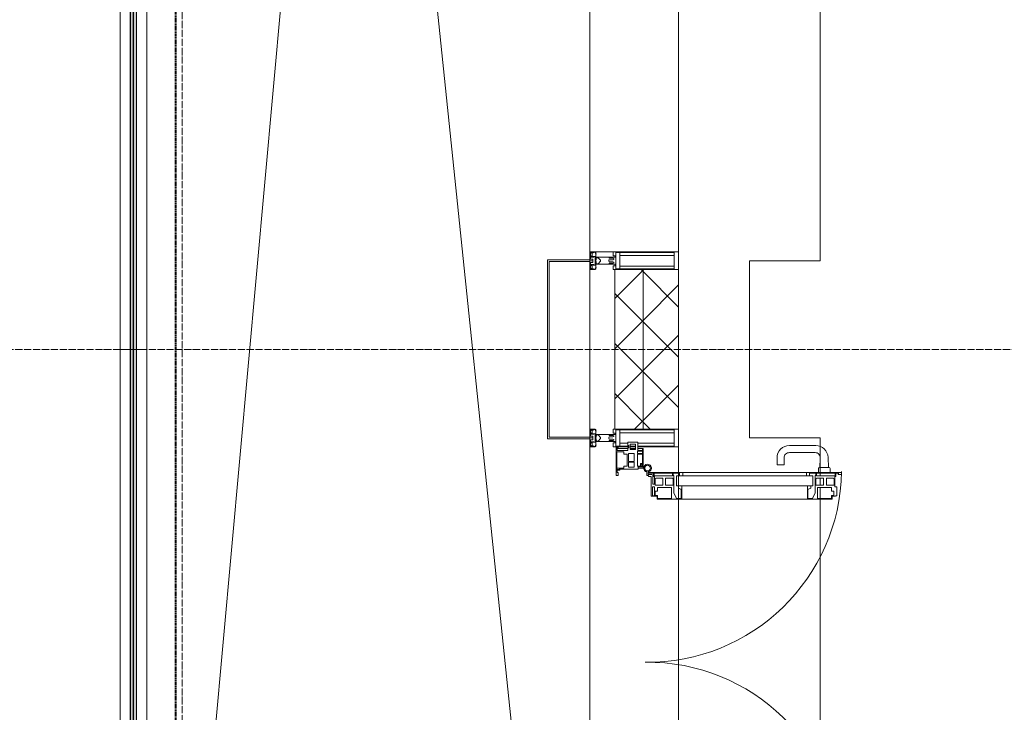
# Model space of a CAD drawing. Header units: millimetres. Extents: x 104173 to 188470, y 7718 to 222239.
# Tile 5 of 50: x 107492 to 110269, y 17776 to 19730. Entities that reach past the tile are written whole.
import ezdxf

# ---------------------------------------------------------------- set-up
doc = ezdxf.new("R2010")
doc.units = ezdxf.units.MM
for name, pattern in [('ADSK_Линия сетки', [25, 20, -2.5, 0, -2.5]), ('Линия сетки', [25, 20, -2.5, 0, -2.5]), ('Штрих_3_1_5_', [4.5, 3, -1.5]), ('Штриховая_ш3 п1_5', [4.5, 3, -1.5])]:
    doc.linetypes.add(name, pattern=pattern)
doc.layers.add('_Разделитель помещений_', color=4, linetype='Штриховая_ш3 п1_5', lineweight=40, true_color=0x00ffff)
for name, color, linetype, lineweight in [('Балясины', 7, 'Continuous', 30), ('Двери', 7, 'Continuous', 18), ('Импосты витража', 7, 'Continuous', 18), ('Колонны', 7, 'Continuous', 18), ('Ограждение', 7, 'Continuous', 18), ('Оси', 7, 'Continuous', 9), ('Панели витража', 7, 'Continuous', 18), ('Перекрытия', 7, 'Continuous', 18), ('Поручни', 7, 'Continuous', 18), ('Стены разрез', 7, 'Continuous', 40), ('Стены штриховка', 7, 'Continuous', 40), ('Элементы узлов', 7, 'Continuous', 18)]:
    doc.layers.add(name, color=color, linetype=linetype, lineweight=lineweight)
pattern_1 = [(45, (0, 0), (-70.71068, 70.71068), []), (135, (0, 0), (-70.71068, -70.71068), [])]

# ---------------------------------------------------------------- blocks, each defined once
blk = doc.blocks.new('135_SLK_K4_AR_rvt-1-МКСС_К4_L22_74_700_')
at = {"layer": '_Разделитель помещений_', "color": 131, "linetype": 'Штрих_3_1_5_', "true_color": 0xaaffff}
blk.add_line((107932.5, 15682.5), (107932.5, 23882.5), dxfattribs=at)
at = {"layer": 'Перекрытия', "color": 253, "true_color": 0xaaaaaa}
for p, q in [((109749.8, 20325), (109749.8, 19050)), ((109749.8, 19050), (109549.8, 19050)), ((109549.8, 19050), (109549.8, 18550)), ((109549.8, 18550), (109749.8, 18550)), ((109749.8, 18550), (109749.8, 18452.5)), ((109749.8, 18450.4), (109749.8, 18443.4)), ((109749.8, 18436.4), (109749.8, 18416.5)), ((109749.8, 18410.1), (109749.8, 18379.4)), ((109749.8, 18377), (109749.8, 17730))]:
    blk.add_line(p, q, dxfattribs=at)
blk = doc.blocks.new('A_PAN_ALU_Door_Double - EXT_1_Double_EQ п-6_1-7495971-МКСС_К4_L22_74_700_')
at = {"layer": 'Двери', "color": 253, "lineweight": 5, "true_color": 0xaaaaaa}
for p, q in [((-535, 610.6), (-535, 710.1)), ((-535, 710.1), (-529.9, 710.1)), ((-535, 610.6), (-535, 710.1)), ((-535, 710.1), (-529.9, 710.1)), ((-532.9, 701.5), (-532.9, 693.6)), ((-531, 701.5), (-532.9, 701.5)), ((-532.9, 701.5), (-532.9, 693.6)), ((-531, 701.5), (-532.9, 701.5)), ((-531, 700.2), (-531, 701.5)), ((-531, 700.2), (-531, 701.5)), ((-529.9, 700.2), (-531, 700.2)), ((-529.9, 700.2), (-531, 700.2)), ((-529.9, 710.1), (-529.9, 700.2)), ((-529.9, 710.1), (-529.9, 700.2)), ((-494.8, 696.1), (-469.8, 696.1)), ((-494.8, 690.6), (-494.8, 696.1)), ((-494.8, 696.1), (-469.8, 696.1)), ((-494.8, 690.6), (-494.8, 696.1)), ((-469.8, 696.1), (-469.8, 693.1)), ((-469.8, 696.1), (-469.8, 693.1)), ((494.8, 696.1), (469.8, 696.1)), ((469.8, 696.1), (469.8, 693.1)), ((494.8, 696.1), (469.8, 696.1)), ((469.8, 696.1), (469.8, 693.1)), ((494.8, 690.6), (494.8, 696.1)), ((494.8, 690.6), (494.8, 696.1)), ((535, 710.1), (529.9, 710.1)), ((529.9, 710.1), (529.9, 700.2)), ((535, 710.1), (529.9, 710.1)), ((529.9, 710.1), (529.9, 700.2)), ((529.9, 700.2), (531, 700.2)), ((529.9, 700.2), (531, 700.2)), ((531, 700.2), (531, 701.5)), ((531, 701.5), (532.9, 701.5)), ((531, 700.2), (531, 701.5)), ((531, 701.5), (532.9, 701.5)), ((532.9, 701.5), (532.9, 693.6)), ((532.9, 701.5), (532.9, 693.6)), ((535, 610.6), (535, 710.1)), ((535, 610.6), (535, 710.1)), ((-532.9, 693.6), (-524.2, 693.6)), ((-532.9, 693.6), (-524.2, 693.6)), ((-532.9, 691.9), (-532.9, 639.4)), ((-525.9, 691.9), (-532.9, 691.9)), ((-532.9, 691.9), (-532.9, 639.4)), ((-525.9, 691.9), (-532.9, 691.9)), ((-525.9, 639.4), (-525.9, 691.9)), ((-525.9, 639.4), (-525.9, 691.9)), ((-524.2, 693.6), (-524.2, 690.6)), ((-524.2, 693.6), (-524.2, 690.6)), ((-524.2, 690.6), (-494.8, 690.6)), ((-524.2, 690.6), (-494.8, 690.6)), ((-517.3, 688.8), (-518.9, 686.1)), ((-517.3, 688.8), (-518.9, 686.1)), ((-518.9, 686.1), (-518.9, 667.1)), ((-518.9, 686.1), (-518.9, 667.1)), ((-518.9, 667.1), (-499, 667.1)), ((-518.9, 667.1), (-499, 667.1)), ((-499, 688.8), (-517.3, 688.8)), ((-499, 688.8), (-517.3, 688.8)), ((-499, 667.1), (-499, 688.8)), ((-499, 667.1), (-499, 688.8)), ((-482.5, 681.7), (-492.6, 681.7)), ((-482.5, 681.7), (-492.6, 681.7)), ((-492.6, 681.7), (-492.6, 642.2)), ((-492.6, 681.7), (-492.6, 642.2)), ((-482.4, 688.4), (-482.5, 681.7)), ((-482.4, 688.4), (-482.5, 681.7)), ((-470, 688.4), (-482.4, 688.4)), ((-470, 688.4), (-482.4, 688.4)), ((-470, 681.8), (-470, 688.4)), ((-470, 681.8), (-470, 688.4)), ((-461.9, 681.8), (-470, 681.8)), ((-461.9, 681.8), (-470, 681.8)), ((-469.8, 693.1), (-468.4, 693.1)), ((-469.8, 693.1), (-468.4, 693.1)), ((-468.4, 693.1), (-468.4, 683.5)), ((-468.4, 693.1), (-468.4, 683.5)), ((-468.4, 683.5), (-459.5, 683.5)), ((-468.4, 683.5), (-459.5, 683.5)), ((-461.9, 642.2), (-461.9, 681.8)), ((-461.9, 642.2), (-461.9, 681.8)), ((-459.5, 683.5), (-459.5, 613.6)), ((-459.5, 683.5), (-459.5, 613.6)), ((468.4, 683.5), (459.5, 683.5)), ((459.5, 683.5), (459.5, 613.6)), ((468.4, 683.5), (459.5, 683.5)), ((459.5, 683.5), (459.5, 613.6)), ((461.8, 642.2), (461.8, 681.8)), ((461.8, 681.8), (470, 681.8)), ((461.8, 642.2), (461.8, 681.8)), ((461.8, 681.8), (470, 681.8)), ((469.8, 693.1), (468.4, 693.1)), ((468.4, 693.1), (468.4, 683.5)), ((469.8, 693.1), (468.4, 693.1)), ((468.4, 693.1), (468.4, 683.5)), ((470, 681.8), (470, 688.4)), ((470, 688.4), (482.4, 688.4)), ((470, 681.8), (470, 688.4)), ((470, 688.4), (482.4, 688.4)), ((482.4, 688.4), (482.5, 681.7)), ((482.4, 688.4), (482.5, 681.7)), ((482.5, 681.7), (492.6, 681.7)), ((482.5, 681.7), (492.6, 681.7)), ((492.6, 681.7), (492.6, 642.2)), ((492.6, 681.7), (492.6, 642.2)), ((524.2, 690.6), (494.8, 690.6)), ((524.2, 690.6), (494.8, 690.6)), ((499, 667.1), (499, 688.8)), ((499, 688.8), (517.3, 688.8)), ((499, 667.1), (499, 688.8)), ((499, 688.8), (517.3, 688.8)), ((518.9, 667.1), (499, 667.1)), ((518.9, 667.1), (499, 667.1)), ((517.3, 688.8), (518.9, 686.1)), ((517.3, 688.8), (518.9, 686.1)), ((518.9, 686.1), (518.9, 667.1)), ((518.9, 686.1), (518.9, 667.1)), ((532.9, 693.6), (524.2, 693.6)), ((524.2, 693.6), (524.2, 690.6)), ((532.9, 693.6), (524.2, 693.6)), ((524.2, 693.6), (524.2, 690.6)), ((525.9, 639.4), (525.9, 691.9)), ((525.9, 691.9), (532.9, 691.9)), ((525.9, 639.4), (525.9, 691.9)), ((525.9, 691.9), (532.9, 691.9)), ((532.9, 691.9), (532.9, 639.4)), ((532.9, 691.9), (532.9, 639.4)), ((-532.9, 639.4), (-525.9, 639.4)), ((-532.9, 639.4), (-525.9, 639.4)), ((-518.9, 659.2), (-518.9, 640.2)), ((-499, 659.2), (-518.9, 659.2)), ((-518.9, 659.2), (-518.9, 640.2)), ((-499, 659.2), (-518.9, 659.2)), ((-518.9, 640.2), (-517.3, 637.5)), ((-518.9, 640.2), (-517.3, 637.5)), ((-499, 637.5), (-499, 659.2)), ((-499, 637.5), (-499, 659.2)), ((-492.6, 642.2), (-461.9, 642.2)), ((-492.6, 642.2), (-461.9, 642.2)), ((492.6, 642.2), (461.8, 642.2)), ((492.6, 642.2), (461.8, 642.2)), ((499, 659.2), (518.9, 659.2)), ((499, 637.5), (499, 659.2)), ((499, 659.2), (518.9, 659.2)), ((499, 637.5), (499, 659.2)), ((518.9, 640.2), (517.3, 637.5)), ((518.9, 640.2), (517.3, 637.5)), ((518.9, 659.2), (518.9, 640.2)), ((518.9, 659.2), (518.9, 640.2)), ((532.9, 639.4), (525.9, 639.4)), ((532.9, 639.4), (525.9, 639.4)), ((-535, 244.2), (-535, 628.6)), ((-532.9, 637.7), (-532.9, 619.7)), ((-526.6, 637.7), (-532.9, 637.7)), ((-532.9, 637.7), (-532.9, 619.7)), ((-526.6, 637.7), (-532.9, 637.7)), ((-532.9, 619.7), (-525.9, 619.7)), ((-532.9, 619.7), (-525.9, 619.7)), ((-526.6, 635.7), (-526.6, 637.7)), ((-526.6, 635.7), (-526.6, 637.7)), ((-477.6, 635.7), (-526.6, 635.7)), ((-477.6, 635.7), (-526.6, 635.7)), ((-525.9, 628.6), (-497.2, 628.6)), ((-525.9, 244.2), (-525.9, 628.6)), ((-525.9, 619.7), (-525.9, 610.6)), ((-525.9, 619.7), (-525.9, 610.6)), ((-517.3, 637.5), (-499, 637.5)), ((-517.3, 637.5), (-499, 637.5)), ((-497.2, 628.6), (-497.2, 244.2)), ((-497.2, 623.2), (-490.6, 623.2)), ((-497.2, 613.6), (-497.2, 623.2)), ((-497.2, 623.2), (-490.6, 623.2)), ((-497.2, 613.6), (-497.2, 623.2)), ((-459.5, 613.6), (-497.2, 613.6)), ((-459.5, 613.6), (-497.2, 613.6)), ((-490.6, 623.2), (-488.3, 617.1)), ((-490.6, 623.2), (-488.3, 617.1)), ((-488.3, 617.1), (-488.3, 615.1)), ((-488.3, 617.1), (-488.3, 615.1)), ((-488.3, 615.1), (-461.8, 615.1)), ((-488.3, 615.1), (-461.8, 615.1)), ((-461.8, 628.1), (-477.6, 635.7)), ((-461.8, 628.1), (-477.6, 635.7)), ((-461.8, 615.1), (-461.8, 628.1)), ((-461.8, 615.1), (-461.8, 628.1)), ((-459.5, 613.6), (-459.5, 259.2)), ((459.5, 613.6), (497.2, 613.6)), ((459.5, 613.6), (497.2, 613.6)), ((459.5, 613.6), (459.5, 259.2)), ((461.8, 628.1), (477.6, 635.7)), ((461.8, 628.1), (477.6, 635.7)), ((461.8, 615.1), (461.8, 628.1)), ((461.8, 615.1), (461.8, 628.1)), ((488.3, 615.1), (461.8, 615.1)), ((488.3, 615.1), (461.8, 615.1)), ((477.6, 635.7), (526.6, 635.7)), ((477.6, 635.7), (526.6, 635.7)), ((490.6, 623.2), (488.3, 617.1)), ((490.6, 623.2), (488.3, 617.1)), ((488.3, 617.1), (488.3, 615.1)), ((488.3, 617.1), (488.3, 615.1)), ((497.2, 623.2), (490.6, 623.2)), ((497.2, 623.2), (490.6, 623.2)), ((497.2, 628.6), (497.2, 244.2)), ((525.9, 628.6), (497.2, 628.6)), ((497.2, 613.6), (497.2, 623.2)), ((497.2, 613.6), (497.2, 623.2)), ((517.3, 637.5), (499, 637.5)), ((517.3, 637.5), (499, 637.5)), ((525.9, 244.2), (525.9, 628.6)), ((532.9, 619.7), (525.9, 619.7)), ((525.9, 619.7), (525.9, 610.6)), ((532.9, 619.7), (525.9, 619.7)), ((525.9, 619.7), (525.9, 610.6)), ((526.6, 635.7), (526.6, 637.7)), ((526.6, 637.7), (532.9, 637.7)), ((526.6, 635.7), (526.6, 637.7)), ((526.6, 637.7), (532.9, 637.7)), ((532.9, 637.7), (532.9, 619.7)), ((532.9, 637.7), (532.9, 619.7)), ((535, 244.2), (535, 628.6)), ((-525.9, 610.6), (-535, 610.6)), ((-525.9, 610.6), (-535, 610.6)), ((525.9, 610.6), (535, 610.6)), ((525.9, 610.6), (535, 610.6)), ((-535, 262.2), (-525.9, 262.2)), ((-535, 164.2), (-535, 262.2)), ((-532.9, 253.1), (-532.9, 235.1)), ((-525.9, 253.1), (-532.9, 253.1)), ((-525.9, 262.2), (-525.9, 253.1)), ((-497.2, 259.2), (-459.5, 259.2)), ((-497.2, 249.6), (-497.2, 259.2)), ((-488.3, 255.7), (-490.6, 249.6)), ((-488.3, 257.7), (-488.3, 255.7)), ((-461.8, 257.7), (-488.3, 257.7)), ((-461.8, 244.7), (-461.8, 257.7)), ((-459.5, 259.2), (-459.5, 189.3)), ((497.2, 259.2), (459.5, 259.2)), ((459.5, 259.2), (459.5, 189.3)), ((461.8, 244.7), (461.8, 257.7)), ((461.8, 257.7), (488.3, 257.7)), ((488.3, 257.7), (488.3, 255.7)), ((488.3, 255.7), (490.6, 249.6)), ((497.2, 249.6), (497.2, 259.2)), ((535, 262.2), (525.9, 262.2)), ((525.9, 262.2), (525.9, 253.1)), ((525.9, 253.1), (532.9, 253.1)), ((532.9, 253.1), (532.9, 235.1)), ((535, 164.2), (535, 262.2)), ((-532.9, 235.1), (-526.6, 235.1)), ((-532.9, 233.4), (-532.9, 180.9)), ((-525.9, 233.4), (-532.9, 233.4)), ((-526.6, 237), (-477.6, 237)), ((-526.6, 235.1), (-526.6, 237)), ((-525.9, 244.2), (-497.2, 244.2)), ((-525.9, 180.9), (-525.9, 233.4)), ((-517.3, 235.3), (-518.9, 232.6)), ((-518.9, 232.6), (-518.9, 213.6)), ((-499, 235.3), (-517.3, 235.3)), ((-499, 213.6), (-499, 235.3)), ((-490.6, 249.6), (-497.2, 249.6)), ((-492.6, 230.6), (-492.6, 191)), ((-461.9, 230.6), (-492.6, 230.6)), ((-477.6, 237), (-461.8, 244.7)), ((-461.9, 191), (-461.9, 230.6)), ((477.6, 237), (461.8, 244.7)), ((461.8, 191), (461.8, 230.6)), ((461.8, 230.6), (492.6, 230.6)), ((526.6, 237), (477.6, 237)), ((490.6, 249.6), (497.2, 249.6)), ((492.6, 230.6), (492.6, 191)), ((525.9, 244.2), (497.2, 244.2)), ((499, 213.6), (499, 235.3)), ((499, 235.3), (517.3, 235.3)), ((517.3, 235.3), (518.9, 232.6)), ((518.9, 232.6), (518.9, 213.6)), ((525.9, 233.4), (532.9, 233.4)), ((525.9, 180.9), (525.9, 233.4)), ((526.6, 235.1), (526.6, 237)), ((532.9, 235.1), (526.6, 235.1)), ((532.9, 233.4), (532.9, 180.9)), ((-518.9, 213.6), (-499, 213.6)), ((-518.9, 205.7), (-518.9, 186.7)), ((-499, 205.7), (-518.9, 205.7)), ((-499, 184), (-499, 205.7)), ((518.9, 213.6), (499, 213.6)), ((499, 205.7), (518.9, 205.7)), ((499, 184), (499, 205.7)), ((518.9, 205.7), (518.9, 186.7)), ((-532.9, 180.9), (-525.9, 180.9)), ((-532.9, 179.2), (-532.9, 164.2)), ((-524.2, 179.2), (-532.9, 179.2)), ((-529.9, 164.2), (-529.9, 174.5)), ((-526.8, 177.5), (-502.6, 177.5)), ((-524.2, 182.2), (-524.2, 179.2)), ((-502.6, 182.2), (-524.2, 182.2)), ((-523.7, 173.3), (-523.7, 165.6)), ((-468.4, 173.3), (-523.7, 173.3)), ((-518.9, 186.7), (-517.3, 184)), ((-517.3, 184), (-499, 184)), ((-502.6, 177.5), (-502.6, 182.2)), ((-494.8, 182.2), (-494.8, 176.7)), ((-469.8, 182.2), (-494.8, 182.2)), ((-494.8, 176.7), (-469.8, 176.7)), ((-492.6, 191), (-482.5, 191)), ((-482.5, 191), (-482.4, 184.4)), ((-482.4, 184.4), (-470, 184.4)), ((-470, 191), (-461.9, 191)), ((-470, 184.4), (-470, 191)), ((-469.8, 176.7), (-469.8, 182.2)), ((-468.4, 189.3), (-468.4, 173.3)), ((-459.5, 189.3), (-468.4, 189.3)), ((459.5, 189.3), (468.4, 189.3)), ((470, 191), (461.8, 191)), ((468.4, 189.3), (468.4, 173.3)), ((468.4, 173.3), (523.7, 173.3)), ((469.8, 182.2), (494.8, 182.2)), ((469.8, 176.7), (469.8, 182.2)), ((494.8, 176.7), (469.8, 176.7)), ((470, 184.4), (470, 191)), ((482.4, 184.4), (470, 184.4)), ((482.5, 191), (482.4, 184.4)), ((492.6, 191), (482.5, 191)), ((494.8, 182.2), (494.8, 176.7)), ((517.3, 184), (499, 184)), ((502.6, 177.5), (502.6, 182.2)), ((502.6, 182.2), (524.2, 182.2)), ((526.8, 177.5), (502.6, 177.5)), ((518.9, 186.7), (517.3, 184)), ((523.7, 173.3), (523.7, 165.6)), ((524.2, 182.2), (524.2, 179.2)), ((524.2, 179.2), (532.9, 179.2)), ((532.9, 180.9), (525.9, 180.9)), ((529.9, 164.2), (529.9, 174.5)), ((532.9, 179.2), (532.9, 164.2)), ((-526.4, 160.7), (-536.6, 160.7)), ((-532.9, 164.2), (-529.9, 164.2)), ((-526.4, 165.6), (-526.4, 160.7)), ((-523.7, 165.6), (-526.4, 165.6)), ((523.7, 165.6), (526.4, 165.6)), ((526.4, 165.6), (526.4, 160.7)), ((526.4, 160.7), (536.6, 160.7)), ((532.9, 164.2), (529.9, 164.2))]:
    blk.add_line(p, q, dxfattribs=at)
at = {"layer": 'Двери', "lineweight": 5}
for p, q in [((-548.9, 672.9), (-577.7, 671.9)), ((-548.9, 674.8), (-548.9, 647.2)), ((-534.9, 677.3), (-546.4, 677.3)), ((534.9, 677.3), (546.4, 677.3)), ((548.9, 674.8), (548.9, 647.2)), ((548.9, 672.9), (577.7, 671.9)), ((-575.8, 650), (-548.9, 649)), ((-546.4, 644.8), (-534.9, 644.8)), ((546.4, 644.8), (534.9, 644.8)), ((575.8, 650), (548.9, 649)), ((-611.4, 636.9), (-611.4, 562.8)), ((-591.4, 562.8), (-591.4, 635)), ((591.4, 562.8), (591.4, 635)), ((611.4, 636.9), (611.4, 562.8)), ((-556.4, 547.8), (-576.4, 547.8)), ((-576.4, 527.8), (-556.4, 527.8)), ((-556.4, 527.8), (-556.4, 547.8)), ((556.4, 527.8), (556.4, 547.8)), ((556.4, 547.8), (576.3, 547.8)), ((576.3, 527.8), (556.4, 527.8))]:
    blk.add_line(p, q, dxfattribs=at)
at = {"layer": 'Двери', "color": 254, "lineweight": 5, "true_color": 0xd4d4d4}
for centre, start, end in [((-547.5, 162.6), 359.2653, 89.0204), ((547.5, 162.6), 90.9796, 180.7347)]:
    blk.add_arc(centre, 547.5, start, end, dxfattribs=at)
at = {"layer": 'Двери', "lineweight": 5}
for centre, radius, start, end in [((-576.4, 636.9), 35, 92.1945, 180), ((-546.4, 674.8), 2.5, 90, 180), ((546.4, 674.8), 2.5, 360, 90), ((576.3, 636.9), 35, 360, 87.8055), ((-576.4, 635), 15, 87.8056, 180), ((-546.4, 647.2), 2.5, 180, 270), ((546.4, 647.2), 2.5, 270, 360), ((576.3, 635), 15, 0, 92.1944), ((-576.4, 562.8), 35, 180, 270), ((-576.4, 562.8), 15, 180, 270), ((576.3, 562.8), 35, 270, 360), ((576.3, 562.8), 15, 270, 360)]:
    blk.add_arc(centre, radius, start, end, dxfattribs=at)
at = {"layer": 'Двери', "color": 253, "lineweight": 5, "true_color": 0xaaaaaa}
for centre, radius, start, end in [((-547.5, 162.7), 11, 16.047, 350.0284), ((-547.5, 162.6), 8, 90, 270), ((-547.5, 162.6), 8, 270, 90), ((-526.8, 174.5), 3, 90, 180), ((526.8, 174.5), 3, 360, 90), ((547.5, 162.7), 11, 189.9716, 163.953), ((547.5, 162.6), 8, 90, 270), ((547.5, 162.6), 8, 270, 90), ((-535, 166.3), 2.03, 196.0721, 270), ((535, 166.3), 2.03, 270, 343.9279)]:
    blk.add_arc(centre, radius, start, end, dxfattribs=at)
at = {"layer": 'Панели витража', "color": 253, "lineweight": 5, "true_color": 0xaaaaaa}
for p, q in [((-551.5, 150), (-602.5, 150)), ((-602.5, 150), (-602.5, 148.5)), ((-602.5, 148.5), (-597.1, 148.5)), ((-602.5, 148.5), (-602.5, 135.1)), ((-597.1, 148.5), (-597.1, 135.1)), ((-595.5, 134.5), (-595.5, 148.2)), ((-595.5, 148.2), (-588.5, 148.2)), ((-588.5, 148.2), (-588.5, 134.5)), ((-587.1, 134.2), (-587.1, 148.4)), ((-587.1, 148.4), (-560.1, 148.4)), ((-560.1, 148.4), (-560.1, 142.8)), ((-560.1, 142.8), (-553.1, 142.8)), ((-558.8, 148.7), (-552.8, 148.7)), ((-558.8, 144.4), (-558.8, 148.7)), ((-552.8, 144.4), (-558.8, 144.4)), ((-553.1, 142.8), (-553.1, 134.2)), ((-552.8, 148.7), (-552.8, 144.4)), ((-551.5, 136.5), (-551.5, 150)), ((-547.5, 150), (-551.5, 150)), ((-547.5, 136.5), (-547.5, 150)), ((547.5, 150), (547.5, 136.5)), ((551.5, 150), (547.5, 150)), ((602.5, 150), (551.5, 150)), ((551.5, 150), (551.5, 136.5)), ((552.8, 144.4), (552.8, 148.7)), ((552.8, 148.7), (558.8, 148.7)), ((558.8, 144.4), (552.8, 144.4)), ((553.1, 134.2), (553.1, 142.8)), ((553.1, 142.8), (560.1, 142.8)), ((558.8, 148.7), (558.8, 144.4)), ((560.1, 142.8), (560.1, 148.4)), ((560.1, 148.4), (587.1, 148.4)), ((587.1, 148.4), (587.1, 134.2)), ((588.5, 148.2), (595.5, 148.2)), ((588.5, 134.5), (588.5, 148.2)), ((595.5, 148.2), (595.5, 134.5)), ((597.1, 135.1), (597.1, 148.5)), ((597.1, 148.5), (602.5, 148.5)), ((602.5, 148.5), (602.5, 150)), ((602.5, 135.1), (602.5, 148.5)), ((-597.1, 135.1), (-620.5, 135.1)), ((-620.5, 135.1), (-620.5, 106.6)), ((-615.4, 113.4), (-615.4, 128.4)), ((-615.4, 128.4), (-600.4, 128.4)), ((-600.4, 113.4), (-615.4, 113.4)), ((-602.5, 128.4), (-602.5, 113.4)), ((-600.4, 128.4), (-600.4, 113.4)), ((-588.5, 134.5), (-595.5, 134.5)), ((-589.1, 108.8), (-589.1, 125)), ((-589.1, 125), (-566.4, 125)), ((-553.1, 134.2), (-587.1, 134.2)), ((-566.4, 125), (-566.4, 108.8)), ((-564.2, 108.8), (-564.2, 125)), ((-564.2, 125), (-549.9, 125)), ((-544.5, 136.5), (-551.5, 136.5)), ((-549.9, 125), (-549.9, 108.8)), ((-544.5, 84.8), (-544.5, 136.5)), ((551.5, 136.5), (544.5, 136.5)), ((544.5, 136.5), (544.5, 84.8)), ((549.9, 125), (564.2, 125)), ((549.9, 108.8), (549.9, 125)), ((587.1, 134.2), (553.1, 134.2)), ((564.2, 125), (564.2, 108.8)), ((566.4, 125), (589.1, 125)), ((566.4, 108.8), (566.4, 125)), ((595.5, 134.5), (588.5, 134.5)), ((589.1, 125), (589.1, 108.8)), ((620.5, 135.1), (597.1, 135.1)), ((600.4, 128.4), (615.4, 128.4)), ((600.4, 113.4), (600.4, 128.4)), ((615.4, 113.4), (600.4, 113.4)), ((602.5, 113.4), (602.5, 128.4)), ((615.4, 128.4), (615.4, 113.4)), ((620.5, 106.6), (620.5, 135.1)), ((-620.5, 106.6), (-611.5, 106.6)), ((-611.5, 106.6), (-611.5, 110.1)), ((-611.5, 110.1), (-604.5, 110.1)), ((-604.5, 110.1), (-604.5, 106.6)), ((-604.5, 106.6), (-597.5, 106.6)), ((-602.5, 106.6), (-602.5, 76.7)), ((-597.5, 106.6), (-597.5, 76.7)), ((-593.7, 76.3), (-593.7, 95.5)), ((-593.7, 95.5), (-586.5, 95.5)), ((-566.4, 108.8), (-589.1, 108.8)), ((-586.5, 95.5), (-586.5, 105)), ((-586.5, 105), (-553.3, 105)), ((-549.9, 108.8), (-564.2, 108.8)), ((-553.3, 105), (-553.3, 95.5)), ((-553.3, 95.5), (-547, 95.5)), ((-547.5, 76.2), (-547.5, 95.5)), ((-547, 95.5), (-547, 89)), ((-547, 89), (-546.2, 88.2)), ((-546.2, 88.2), (-546.2, 83.1)), ((-541.5, 84.8), (-544.5, 84.8)), ((-541.5, 76.5), (-541.5, 84.8)), ((544.5, 84.8), (541.5, 84.8)), ((541.5, 84.8), (541.5, 76.5)), ((546.2, 88.2), (547, 89)), ((546.2, 83.1), (546.2, 88.2)), ((547, 89), (547, 95.5)), ((547, 95.5), (553.3, 95.5)), ((547.5, 95.5), (547.5, 76.2)), ((564.2, 108.8), (549.9, 108.8)), ((553.3, 95.5), (553.3, 105)), ((553.3, 105), (586.5, 105)), ((589.1, 108.8), (566.4, 108.8)), ((586.5, 105), (586.5, 95.5)), ((586.5, 95.5), (593.7, 95.5)), ((593.7, 95.5), (593.7, 76.3)), ((597.5, 76.7), (597.5, 106.6)), ((597.5, 106.6), (604.5, 106.6)), ((602.5, 76.7), (602.5, 106.6)), ((604.5, 106.6), (604.5, 110.1)), ((604.5, 110.1), (611.5, 110.1)), ((611.5, 110.1), (611.5, 106.6)), ((611.5, 106.6), (620.5, 106.6)), ((-604, 79.5), (-605.5, 79.5)), ((-605.5, 79.5), (-605.5, 74.5)), ((-605.5, 74.5), (-526.5, 74.5)), ((-604, 76.7), (-604, 79.5)), ((-597.5, 76.7), (-604, 76.7)), ((-543.2, 76.3), (-593.7, 76.3)), ((-546.2, 83.1), (-543.2, 83.1)), ((-543.2, 83.1), (-543.2, 76.3)), ((-535.1, 76.5), (-541.5, 76.5)), ((-526.5, 79.5), (-535.1, 79.5)), ((-535.1, 79.5), (-535.1, 76.5)), ((-526.5, 74.5), (-526.5, 79.5)), ((535.1, 79.5), (526.5, 79.5)), ((526.5, 79.5), (526.5, 74.5)), ((526.5, 74.5), (605.5, 74.5)), ((535.1, 76.5), (535.1, 79.5)), ((541.5, 76.5), (535.1, 76.5)), ((543.2, 76.3), (543.2, 83.1)), ((543.2, 83.1), (546.2, 83.1)), ((593.7, 76.3), (543.2, 76.3)), ((604, 76.7), (597.5, 76.7)), ((605.5, 79.5), (604, 79.5)), ((604, 79.5), (604, 76.7)), ((605.5, 74.5), (605.5, 79.5))]:
    blk.add_line(p, q, dxfattribs=at)
blk = doc.blocks.new('Rectangular Mullion - R_StandardFrame_50Wx250H-5814808-МКСС_К4_L22_74_700_')
at = {"layer": 'Импосты витража', "color": 253, "lineweight": 5, "true_color": 0xaaaaaa}
for p, q in [((109100, 21952.5), (109100, 22447.5)), ((109350, 22425), (109350, 22450)), ((109350, 21950), (109350, 21975))]:
    blk.add_line(p, q, dxfattribs=at)
blk = doc.blocks.new('Rectangular Mullion - 50Wx250H-2623690-МКСС_К4_L22_74_700_')
at = {"layer": 'Элементы узлов', "color": 253, "lineweight": 5, "true_color": 0xaaaaaa}
for p, q in [((-25, 65.2), (-25, 250)), ((-25, 250), (0, 250)), ((25, 250), (0, 250)), ((25, 65.2), (25, 250)), ((-23, 237.3), (0, 237.3)), ((-23, 237.3), (-23, 73.6)), ((-14.9, 84), (-14.9, 237.3)), ((23, 237.3), (0, 237.3)), ((14.9, 84), (14.9, 237.3)), ((23, 237.3), (23, 73.6)), ((0, 84), (-23, 84)), ((0, 84), (23, 84)), ((-14, 65.2), (-25, 65.2)), ((-0.5, 73.6), (-23, 73.6)), ((-14, 71.3), (-14, 65.2)), ((-10, 71.3), (-14, 71.3)), ((-10, 53), (-10, 71.3)), ((-7, 65.2), (-5.9, 67.3)), ((-7, 65.2), (-7, 54.7)), ((-4.1, 67.3), (-5.9, 67.3)), ((-4.1, 67.3), (-2.9, 65.1)), ((-2.9, 65.1), (-2.9, 54.6)), ((0.5, 73.6), (23, 73.6)), ((4.1, 67.3), (2.9, 65.1)), ((2.9, 65.1), (2.9, 54.6)), ((4.1, 67.3), (5.9, 67.3)), ((7, 65.2), (5.9, 67.3)), ((7, 65.2), (7, 54.7)), ((10, 71.3), (14, 71.3)), ((10, 53), (10, 71.3)), ((14, 71.3), (14, 65.2)), ((14, 65.2), (25, 65.2)), ((-8.7, 53), (-10, 53)), ((-10, 53), (-10, 17)), ((-8.7, 53), (-7, 54.7)), ((-8.5, 23), (-1.5, 30)), ((-1.3, 53), (-2.9, 54.6)), ((-1.5, 30), (0, 30)), ((0, 53), (-1.3, 53)), ((0, 53), (1.3, 53)), ((1.5, 30), (0, 30)), ((1.3, 53), (2.9, 54.6)), ((8.5, 23), (1.5, 30)), ((8.7, 53), (7, 54.7)), ((8.7, 53), (10, 53)), ((10, 53), (10, 17)), ((-23.8, 14.6), (-25, 14.2)), ((-25, 0), (-25, 14.2)), ((-22.3, 17), (-23.8, 17)), ((-23.8, 17), (-23.8, 14.6)), ((-22.5, 10.6), (-23.8, 14.6)), ((-22.5, 10.6), (-23.7, 9.9)), ((-23.7, 1.3), (-23.7, 9.9)), ((-23.7, 1.3), (-11.8, 1.3)), ((-23.2, 10.2), (-22.5, 8)), ((-22.5, 8), (-22.5, 4.5)), ((-21.3, 4.5), (-22.5, 4.5)), ((-22.3, 17), (-22.3, 16)), ((-22.3, 16), (-21.3, 16)), ((-19, 17.6), (-21.3, 16)), ((-21.3, 4.5), (-21.3, 6.5)), ((-21.3, 6.5), (-14.2, 6.5)), ((-18.4, 16.6), (-19, 17.6)), ((-7.4, 16.6), (-18.4, 16.6)), ((-14.2, 6.5), (-14.2, 4.5)), ((-13.2, 4.5), (-14.2, 4.5)), ((-13.2, 4.5), (-12.2, 7.2)), ((-12.7, 7.6), (-11.3, 11.4)), ((-12.7, 7.6), (-11.8, 6.9)), ((-12.2, 9), (-12.2, 14.8)), ((-12.2, 14.8), (0, 14.8)), ((-11.8, 1.3), (-11.8, 6.9)), ((-10.5, 11.2), (-11.3, 11.4)), ((-10.5, 1.5), (-10.5, 11.2)), ((-4.8, 1.5), (-10.5, 1.5)), ((-10, 17), (-7.5, 17)), ((-8.5, 18.5), (-8.5, 23)), ((-7.5, 18.5), (-8.5, 18.5)), ((-7.5, 17), (-7.5, 18.5)), ((-7.4, 18), (-7.4, 16.6)), ((-2.6, 18), (-7.4, 18)), ((0, 8), (-4.8, 8)), ((-4.8, 1.5), (-4.8, 8)), ((-2.6, 18), (-2.6, 16.8)), ((-2.6, 16.8), (0, 16.8)), ((2.6, 16.8), (0, 16.8)), ((0, 14.8), (0, 16.8)), ((0, 14.8), (0, 16.8)), ((12.2, 14.8), (0, 14.8)), ((0, 0), (0, 8)), ((0, 8), (4.8, 8)), ((0, 0), (0, 8)), ((2.6, 18), (2.6, 16.8)), ((2.6, 18), (7.4, 18)), ((4.8, 1.5), (4.8, 8)), ((4.8, 1.5), (10.5, 1.5)), ((7.4, 18), (7.4, 16.6)), ((7.4, 16.6), (18.4, 16.6)), ((7.5, 18.5), (8.5, 18.5)), ((7.5, 17), (7.5, 18.5)), ((10, 17), (7.5, 17)), ((8.5, 18.5), (8.5, 23)), ((10.5, 11.2), (11.3, 11.4)), ((10.5, 1.5), (10.5, 11.2)), ((12.7, 7.6), (11.3, 11.4)), ((12.7, 7.6), (11.8, 6.9)), ((11.8, 1.3), (11.8, 6.9)), ((23.7, 1.3), (11.8, 1.3)), ((12.2, 9), (12.2, 14.8)), ((13.2, 4.5), (12.2, 7.2)), ((13.2, 4.5), (14.2, 4.5)), ((21.3, 6.5), (14.2, 6.5)), ((14.2, 6.5), (14.2, 4.5)), ((18.4, 16.6), (19, 17.6)), ((19, 17.6), (21.3, 16)), ((22.3, 16), (21.3, 16)), ((21.3, 4.5), (21.3, 6.5)), ((21.3, 4.5), (22.5, 4.5)), ((22.3, 17), (22.3, 16)), ((22.3, 17), (23.8, 17)), ((22.5, 10.6), (23.8, 14.6)), ((22.5, 10.6), (23.7, 9.9)), ((23.2, 10.2), (22.5, 8)), ((22.5, 8), (22.5, 4.5)), ((23.7, 1.3), (23.7, 9.9)), ((23.8, 17), (23.8, 14.6)), ((23.8, 14.6), (25, 14.2)), ((25, 0), (25, 14.2)), ((-25, 0), (0, 0)), ((25, 0), (0, 0))]:
    blk.add_line(p, q, dxfattribs=at)
for centre, start, end in [((-0.5, 73.1), 360, 90), ((0.5, 73.1), 90, 180)]:
    blk.add_arc(centre, 0.5, start, end, dxfattribs=at)
blk = doc.blocks.new('Rectangular Mullion - 50Wx250H-V50-МКСС_К4_L22_74_700_')
at = {"layer": 'Элементы узлов', "color": 253, "lineweight": 5, "true_color": 0xaaaaaa}
for p, q in [((-25, 65.2), (-25, 250)), ((-25, 250), (0, 250)), ((25, 250), (0, 250)), ((25, 135.1), (25, 250)), ((-23, 237.3), (0, 237.3)), ((-23, 237.3), (-23, 73.6)), ((-14.9, 84), (-14.9, 237.3)), ((23, 237.3), (0, 237.3)), ((14.9, 135.1), (14.9, 237.3)), ((23, 237.3), (23, 135.1)), ((23, 128.4), (23, 113.4)), ((25, 113.4), (25, 128.4)), ((0, 84), (-23, 84)), ((0, 84), (23, 84)), ((14.9, 84), (14.9, 106.6)), ((23, 110.1), (23, 73.6)), ((25, 65.2), (25, 110.1)), ((-14, 65.2), (-25, 65.2)), ((-0.5, 73.6), (-23, 73.6)), ((-14, 71.3), (-14, 65.2)), ((-10, 71.3), (-14, 71.3)), ((-10, 53), (-10, 71.3)), ((-7, 65.2), (-5.9, 67.3)), ((-7, 65.2), (-7, 54.7)), ((-4.1, 67.3), (-5.9, 67.3)), ((-4.1, 67.3), (-2.9, 65.1)), ((-2.9, 65.1), (-2.9, 54.6)), ((0.5, 73.6), (23, 73.6)), ((4.1, 67.3), (2.9, 65.1)), ((2.9, 65.1), (2.9, 54.6)), ((4.1, 67.3), (5.9, 67.3)), ((7, 65.2), (5.9, 67.3)), ((7, 65.2), (7, 54.7)), ((10, 71.3), (14, 71.3)), ((10, 53), (10, 71.3)), ((14, 71.3), (14, 65.2)), ((14, 65.2), (25, 65.2)), ((-8.7, 53), (-10, 53)), ((-10, 53), (-10, 17)), ((-8.7, 53), (-7, 54.7)), ((-8.5, 23), (-1.5, 30)), ((-1.3, 53), (-2.9, 54.6)), ((-1.5, 30), (0, 30)), ((0, 53), (-1.3, 53)), ((0, 53), (1.3, 53)), ((1.5, 30), (0, 30)), ((1.3, 53), (2.9, 54.6)), ((8.5, 23), (1.5, 30)), ((8.7, 53), (7, 54.7)), ((8.7, 53), (10, 53)), ((10, 53), (10, 17)), ((-23.8, 14.6), (-25, 14.2)), ((-25, 0), (-25, 14.2)), ((-22.3, 17), (-23.8, 17)), ((-23.8, 17), (-23.8, 14.6)), ((-22.5, 10.6), (-23.8, 14.6)), ((-22.5, 10.6), (-23.7, 9.9)), ((-23.7, 1.3), (-23.7, 9.9)), ((-23.7, 1.3), (-11.8, 1.3)), ((-23.2, 10.2), (-22.5, 8)), ((-22.5, 8), (-22.5, 4.5)), ((-21.3, 4.5), (-22.5, 4.5)), ((-22.3, 17), (-22.3, 16)), ((-22.3, 16), (-21.3, 16)), ((-19, 17.6), (-21.3, 16)), ((-21.3, 4.5), (-21.3, 6.5)), ((-21.3, 6.5), (-14.2, 6.5)), ((-18.4, 16.6), (-19, 17.6)), ((-7.4, 16.6), (-18.4, 16.6)), ((-14.2, 6.5), (-14.2, 4.5)), ((-13.2, 4.5), (-14.2, 4.5)), ((-13.2, 4.5), (-12.2, 7.2)), ((-12.7, 7.6), (-11.3, 11.4)), ((-12.7, 7.6), (-11.8, 6.9)), ((-12.2, 9), (-12.2, 14.8)), ((-12.2, 14.8), (0, 14.8)), ((-11.8, 1.3), (-11.8, 6.9)), ((-10.5, 11.2), (-11.3, 11.4)), ((-10.5, 1.5), (-10.5, 11.2)), ((-4.8, 1.5), (-10.5, 1.5)), ((-10, 17), (-7.5, 17)), ((-8.5, 18.5), (-8.5, 23)), ((-7.5, 18.5), (-8.5, 18.5)), ((-7.5, 17), (-7.5, 18.5)), ((-7.4, 18), (-7.4, 16.6)), ((-2.6, 18), (-7.4, 18)), ((0, 8), (-4.8, 8)), ((-4.8, 1.5), (-4.8, 8)), ((-2.6, 18), (-2.6, 16.8)), ((-2.6, 16.8), (0, 16.8)), ((2.6, 16.8), (0, 16.8)), ((0, 14.8), (0, 16.8)), ((0, 14.8), (0, 16.8)), ((12.2, 14.8), (0, 14.8)), ((0, 0), (0, 8)), ((0, 8), (4.8, 8)), ((0, 0), (0, 8)), ((2.6, 18), (2.6, 16.8)), ((2.6, 18), (7.4, 18)), ((4.8, 1.5), (4.8, 8)), ((4.8, 1.5), (10.5, 1.5)), ((7.4, 18), (7.4, 16.6)), ((7.4, 16.6), (18.4, 16.6)), ((7.5, 18.5), (8.5, 18.5)), ((7.5, 17), (7.5, 18.5)), ((10, 17), (7.5, 17)), ((8.5, 18.5), (8.5, 23)), ((10.5, 11.2), (11.3, 11.4)), ((10.5, 1.5), (10.5, 11.2)), ((12.7, 7.6), (11.3, 11.4)), ((12.7, 7.6), (11.8, 6.9)), ((11.8, 1.3), (11.8, 6.9)), ((23.7, 1.3), (11.8, 1.3)), ((12.2, 9), (12.2, 14.8)), ((13.2, 4.5), (12.2, 7.2)), ((13.2, 4.5), (14.2, 4.5)), ((21.3, 6.5), (14.2, 6.5)), ((14.2, 6.5), (14.2, 4.5)), ((18.4, 16.6), (19, 17.6)), ((19, 17.6), (21.3, 16)), ((22.3, 16), (21.3, 16)), ((21.3, 4.5), (21.3, 6.5)), ((21.3, 4.5), (22.5, 4.5)), ((22.3, 17), (22.3, 16)), ((22.3, 17), (23.8, 17)), ((22.5, 10.6), (23.8, 14.6)), ((22.5, 10.6), (23.7, 9.9)), ((23.2, 10.2), (22.5, 8)), ((22.5, 8), (22.5, 4.5)), ((23.7, 1.3), (23.7, 9.9)), ((23.8, 17), (23.8, 14.6)), ((23.8, 14.6), (25, 14.2)), ((25, 0), (25, 14.2)), ((-25, 0), (0, 0)), ((25, 0), (0, 0))]:
    blk.add_line(p, q, dxfattribs=at)
for centre, start, end in [((-0.5, 73.1), 360, 90), ((0.5, 73.1), 90, 180)]:
    blk.add_arc(centre, 0.5, start, end, dxfattribs=at)
blk = doc.blocks.new('Rectangular Mullion - R_StandardFrame_50Wx250H-V53-МКСС_К4_L22_74_700_')
at = {"layer": 'Импосты витража', "color": 253, "lineweight": 5, "true_color": 0xaaaaaa}
for p, q in [((109100, 20290), (109100, 20315)), ((109350, 20290), (109350, 20315)), ((109100, 19052.5), (109100, 19075)), ((109350, 19050), (109350, 19075))]:
    blk.add_line(p, q, dxfattribs=at)
blk = doc.blocks.new('A_SLK_PAN_Type1 - Прямой тип панели-6537340-МКСС_К4_L22_74_700_')
at = {"layer": 'Колонны', "lineweight": 5}
for p, q in [((-252.5, 120), (252.5, 120)), ((-252.5, 0), (-252.5, 120)), ((-247.5, 115), (-247.5, 0)), ((247.5, 115), (-247.5, 115)), ((247.5, 0), (247.5, 115)), ((252.5, 120), (252.5, 0)), ((-247.5, 0), (-252.5, 0)), ((252.5, 0), (247.5, 0))]:
    blk.add_line(p, q, dxfattribs=at)
blk = doc.blocks.new('Ограждение - 18Lx18W-7431883-МКСС_К4_L22_74_700_')
at = {"layer": 'Балясины', "color": 253, "lineweight": 5, "true_color": 0xaaaaaa}
for p, q in [((9, 9), (-9, 9)), ((-9, 9), (-9, -9)), ((9, -9), (9, 9)), ((-9, -9), (9, -9))]:
    blk.add_line(p, q, dxfattribs=at)
blk = doc.blocks.new('Ограждение - Ограждение-6295332-МКСС_К4_L22_74_700_')
at = {"layer": 'Ограждение', "lineweight": 5}
h = blk.add_hatch(color=256, dxfattribs=at)
h.paths.add_polyline_path([(25053.8, 200), (25061.8, 200), (25061.8, 1791), (25053.8, 1791), (25053.8, 381.3)])
h.paths.add_polyline_path([(25053.8, 1809), (25061.8, 1809), (25061.8, 3400), (25053.8, 3400), (25053.8, 2773)])
h = blk.add_hatch(color=256, dxfattribs=at)
h.paths.add_polyline_path([(25062.8, 200), (25070.8, 200), (25070.8, 1791), (25062.8, 1791), (25062.8, 381.3)])
h.paths.add_polyline_path([(25062.8, 1809), (25070.8, 1809), (25070.8, 3400), (25062.8, 3400), (25062.8, 2773)])
at = {"layer": 'Поручни', "color": 253, "lineweight": 5, "true_color": 0xaaaaaa}
for p, q in [((25024.8, 200), (25024.8, 3400)), ((25024.8, 3400), (25053.3, 3400)), ((25053.3, 1809), (25053.3, 3400)), ((25061.8, 3400), (25053.8, 3400)), ((25053.8, 3400), (25053.8, 1809)), ((25061.8, 1809), (25061.8, 3400)), ((25061.8, 3400), (25062.8, 3400)), ((25070.8, 3400), (25062.8, 3400)), ((25062.8, 3400), (25062.8, 1809)), ((25070.8, 1809), (25070.8, 3400)), ((25071.3, 1809), (25071.3, 3400)), ((25071.3, 3400), (25099.8, 3400)), ((25099.8, 3400), (25099.8, 200)), ((25053.3, 200), (25053.3, 1791)), ((25053.8, 1791), (25053.8, 200)), ((25061.8, 200), (25061.8, 1791)), ((25062.8, 1791), (25062.8, 200)), ((25070.8, 200), (25070.8, 1791)), ((25071.3, 200), (25071.3, 1791)), ((25053.3, 200), (25024.8, 200)), ((25053.8, 200), (25061.8, 200)), ((25062.8, 200), (25070.8, 200)), ((25099.8, 200), (25071.3, 200))]:
    blk.add_line(p, q, dxfattribs=at)
at = {"rotation": 180}
blk.add_blockref('Ограждение - 18Lx18W-7431883-МКСС_К4_L22_74_700_', (25062.3, 1800), dxfattribs=at)
blk = doc.blocks.new('Ограждение - Ограждение-6295338-МКСС_К4_L22_74_700_')
at = {"layer": 'Ограждение', "lineweight": 5}
h = blk.add_hatch(color=256, dxfattribs=at)
h.paths.add_polyline_path([(25053.8, 3400), (25061.8, 3400), (25061.8, 5091), (25053.8, 5091), (25053.8, 3968.8)])
h.paths.add_polyline_path([(25053.8, 5109), (25061.8, 5109), (25061.8, 6800), (25053.8, 6800), (25053.8, 6360.4)])
h = blk.add_hatch(color=256, dxfattribs=at)
h.paths.add_polyline_path([(25062.8, 3400), (25070.8, 3400), (25070.8, 5091), (25062.8, 5091), (25062.8, 3968.8)])
h.paths.add_polyline_path([(25062.8, 5109), (25070.8, 5109), (25070.8, 6800), (25062.8, 6800), (25062.8, 6360.4)])
at = {"layer": 'Поручни', "color": 253, "lineweight": 5, "true_color": 0xaaaaaa}
for p, q in [((25024.8, 3400), (25024.8, 6800)), ((25024.8, 6800), (25053.3, 6800)), ((25053.3, 5109), (25053.3, 6800)), ((25061.8, 6800), (25053.8, 6800)), ((25053.8, 6800), (25053.8, 5109)), ((25061.8, 5109), (25061.8, 6800)), ((25061.8, 6800), (25062.8, 6800)), ((25070.8, 6800), (25062.8, 6800)), ((25062.8, 6800), (25062.8, 5109)), ((25070.8, 5109), (25070.8, 6800)), ((25071.3, 5109), (25071.3, 6800)), ((25071.3, 6800), (25099.8, 6800)), ((25099.8, 6800), (25099.8, 3400)), ((25053.3, 3400), (25053.3, 5091)), ((25053.8, 5091), (25053.8, 3400)), ((25061.8, 3400), (25061.8, 5091)), ((25062.8, 5091), (25062.8, 3400)), ((25070.8, 3400), (25070.8, 5091)), ((25071.3, 3400), (25071.3, 5091)), ((25053.3, 3400), (25024.8, 3400)), ((25053.8, 3400), (25061.8, 3400)), ((25062.8, 3400), (25061.8, 3400)), ((25062.8, 3400), (25070.8, 3400)), ((25099.8, 3400), (25071.3, 3400))]:
    blk.add_line(p, q, dxfattribs=at)
at = {"rotation": 180}
blk.add_blockref('Ограждение - 18Lx18W-7431883-МКСС_К4_L22_74_700_', (25062.3, 5100), dxfattribs=at)
blk = doc.blocks.new('Rectangular Mullion - R_StandardFrame_50Wx250H-5822554-МКСС_К4_L22_74_700_')
at = {"layer": 'Импосты витража', "color": 253, "lineweight": 5, "true_color": 0xaaaaaa}
for p, q in [((109100, 17310), (109100, 18547.5)), ((109350, 18452.5), (109350, 18550)), ((109350, 18414.7), (109350, 18450.4)), ((109350, 18379.3), (109350, 18407.9)), ((109350, 17458), (109350, 18377)), ((109350, 17427.1), (109350, 17455.7)), ((109350, 17384.6), (109350, 17420.3)), ((109350, 17310), (109350, 17382.5)), ((109210.1, 17310), (109100, 17310)), ((109228.4, 17310), (109213.4, 17310)), ((109350, 17310), (109235.1, 17310))]:
    blk.add_line(p, q, dxfattribs=at)
blk = doc.blocks.new('Rectangular Mullion - R_StandardFrame_50Wx250H-5822619-МКСС_К4_L22_74_700_')
at = {"layer": 'Импосты витража', "color": 253, "lineweight": 5, "true_color": 0xaaaaaa}
for p, q in [((109350, 20290), (109100, 20290)), ((109100, 20290), (109100, 19075)), ((109350, 19075), (109350, 20290)), ((109100, 19075), (109350, 19075))]:
    blk.add_line(p, q, dxfattribs=at)
blk = doc.blocks.new('135_SLK_K4_AR_FCD_rvt-1-МКСС_К4_L22_74_700_')
at = {"layer": 'Стены разрез', "lineweight": 5, "true_color": 0xaaaaaa}
h = blk.add_hatch(dxfattribs=at)
h.set_pattern_fill('FP_4', color=253, style=0, pattern_type=2)
h.set_pattern_definition(pattern_1)
h.paths.add_polyline_path([(109170, 18575), (109250, 18575), (109250, 19025), (109170, 19025), (109170, 18770.9)])
h = blk.add_hatch(dxfattribs=at)
h.set_pattern_fill('FP_4', color=253, style=0, pattern_type=2)
h.set_pattern_definition(pattern_1)
h.paths.add_polyline_path([(109350, 18575), (109350, 19025), (109250, 19025), (109250, 18575), (109288.7, 18575)])
at = {"layer": 'Перекрытия', "color": 253, "lineweight": 5, "true_color": 0xaaaaaa}
for p, q in [((107850, 23940), (107850, 15600)), ((109100, 15600), (108444.1, 21941.3)), ((108425.3, 21938.2), (107850, 15600))]:
    blk.add_line(p, q, dxfattribs=at)
at = {"layer": 'Стены разрез', "color": 253, "lineweight": 9, "true_color": 0xaaaaaa}
for p, q in [((109170, 19025), (109170, 18575)), ((109350, 19025), (109170, 19025)), ((109350, 18575), (109350, 19025)), ((109170, 18575), (109350, 18575))]:
    blk.add_line(p, q, dxfattribs=at)
at = {"layer": 'Стены штриховка', "color": 253, "lineweight": 9, "true_color": 0xaaaaaa}
blk.add_line((109250, 18575), (109250, 19025), dxfattribs=at)
at = {"layer": 'Импосты витража', "color": 253, "lineweight": 5, "true_color": 0xaaaaaa}
for name, p in [('Rectangular Mullion - R_StandardFrame_50Wx250H-V53-МКСС_К4_L22_74_700_', (0, 0)), ('Rectangular Mullion - R_StandardFrame_50Wx250H-5822619-МКСС_К4_L22_74_700_', (0, 0)), ('Rectangular Mullion - R_StandardFrame_50Wx250H-5814808-МКСС_К4_L22_74_700_', (0, -3400)), ('Rectangular Mullion - R_StandardFrame_50Wx250H-5822554-МКСС_К4_L22_74_700_', (0, 0))]:
    blk.add_blockref(name, p, dxfattribs=at)
at = {"layer": 'Импосты витража', "color": 253, "lineweight": 5, "true_color": 0xaaaaaa, "rotation": 270}
for name, p in [('Rectangular Mullion - 50Wx250H-2623690-МКСС_К4_L22_74_700_', (109100, 19050)), ('Rectangular Mullion - 50Wx250H-V50-МКСС_К4_L22_74_700_', (109100, 18550))]:
    blk.add_blockref(name, p, dxfattribs=at)
at = {"layer": 'Колонны', "color": 253, "lineweight": 5, "true_color": 0xaaaaaa, "rotation": 89.99999999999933}
blk.add_blockref('A_SLK_PAN_Type1 - Прямой тип панели-6537340-МКСС_К4_L22_74_700_', (109100, 18800), dxfattribs=at)
at = {"layer": 'Ограждение', "color": 253, "lineweight": 5, "true_color": 0xaaaaaa}
for name in ['Ограждение - Ограждение-6295338-МКСС_К4_L22_74_700_', 'Ограждение - Ограждение-6295332-МКСС_К4_L22_74_700_']:
    blk.add_blockref(name, (82750, 15400), dxfattribs=at)
at = {"layer": 'Панели витража', "color": 253, "lineweight": 5, "true_color": 0xaaaaaa, "rotation": 270}
blk.add_blockref('A_PAN_ALU_Door_Double - EXT_1_Double_EQ п-6_1-7495971-МКСС_К4_L22_74_700_', (109100, 17917.5), dxfattribs=at)

msp = doc.modelspace()

# ---------------------------------------------------------------- linework, layer by layer
at = {"layer": 'Оси', "linetype": 'Линия сетки'}
msp.add_line((107950, 12025.7), (107950, 33100), dxfattribs=at)
at = {"layer": 'Оси', "linetype": 'ADSK_Линия сетки'}
msp.add_line((136991.6, 18800), (104991.1, 18800), dxfattribs=at)

# ---------------------------------------------------------------- block references
at = {"lineweight": 5}
for name in ['135_SLK_K4_AR_FCD_rvt-1-МКСС_К4_L22_74_700_', '135_SLK_K4_AR_rvt-1-МКСС_К4_L22_74_700_']:
    msp.add_blockref(name, (0, 0), dxfattribs=at)

doc.saveas('drawing.dxf')
